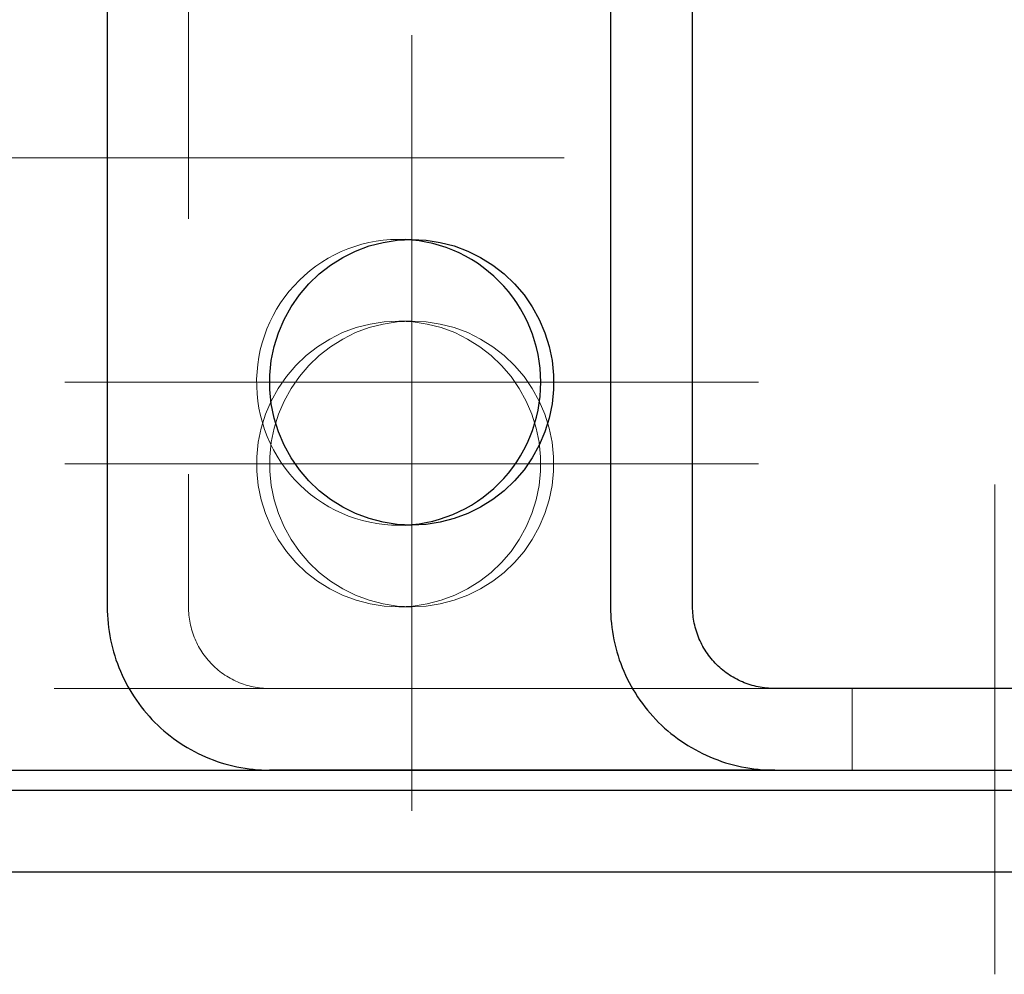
# Model space of a CAD drawing. Header units: millimetres. Extents: x -870 to -358, y 12812 to 13184.
# Tile 21 of 32: x -604.25 to -599.43, y 12898.52 to 12903.19. Entities that reach past the tile are written whole.
import ezdxf

# ---------------------------------------------------------------- set-up
doc = ezdxf.new("R2010")
doc.units = ezdxf.units.MM
doc.header["$LTSCALE"] = 10
doc.linetypes.add('HIDDEN', pattern=[0.375, 0.25, -0.125])
doc.linetypes.add('MITTE', pattern=[2, 1.25, -0.25, 0.25, -0.25])
for name, color, linetype, lineweight in [('PS_Hidden', 2, 'HIDDEN', 9), ('PS_Mid', 5, 'MITTE', 15), ('PS_Plate', 35, 'Continuous', 30), ('PS_Shape', 161, 'Continuous', 30), ('PS_SOLID', 7, 'Continuous', 30)]:
    doc.layers.add(name, color=color, linetype=linetype, lineweight=lineweight)

# ---------------------------------------------------------------- blocks, each defined once
blk = doc.blocks.new('*X209')
at = {"layer": 'PS_Hidden', "color": 2, "linetype": 'HIDDEN'}
for p, q in [((-603.4272, 12904.7153), (-603.4272, 12900.3153)), ((-603.4272, 12900.3153), (-603.427, 12900.3051)), ((-603.427, 12900.3051), (-603.4267, 12900.295)), ((-603.4267, 12900.295), (-603.426, 12900.2849)), ((-603.426, 12900.2849), (-603.4251, 12900.2748)), ((-603.4251, 12900.2748), (-603.424, 12900.2647)), ((-603.424, 12900.2647), (-603.4226, 12900.2547)), ((-603.4226, 12900.2547), (-603.4209, 12900.2447)), ((-603.4209, 12900.2447), (-603.419, 12900.2348)), ((-603.419, 12900.2348), (-603.4169, 12900.2249)), ((-603.4169, 12900.2249), (-603.4145, 12900.215)), ((-603.4145, 12900.215), (-603.4118, 12900.2052)), ((-603.4118, 12900.2052), (-603.4089, 12900.1955)), ((-603.4089, 12900.1955), (-603.4058, 12900.1859)), ((-603.4058, 12900.1859), (-603.4024, 12900.1764)), ((-603.4024, 12900.1764), (-603.3988, 12900.1669)), ((-603.3988, 12900.1669), (-603.3949, 12900.1575)), ((-603.3949, 12900.1575), (-603.3909, 12900.1483)), ((-603.3909, 12900.1483), (-603.3865, 12900.1391)), ((-603.3865, 12900.1391), (-603.382, 12900.1301)), ((-603.382, 12900.1301), (-603.3772, 12900.1212)), ((-603.3772, 12900.1212), (-603.3722, 12900.1124)), ((-603.3722, 12900.1124), (-603.367, 12900.1037)), ((-603.367, 12900.1037), (-603.3615, 12900.0952)), ((-603.3615, 12900.0952), (-603.3559, 12900.0868)), ((-603.3559, 12900.0868), (-603.35, 12900.0785)), ((-603.35, 12900.0785), (-603.344, 12900.0704)), ((-603.344, 12900.0704), (-603.3377, 12900.0625)), ((-603.3377, 12900.0625), (-603.3312, 12900.0547)), ((-603.3312, 12900.0547), (-603.3246, 12900.0471)), ((-603.3246, 12900.0471), (-603.3177, 12900.0397)), ((-603.3177, 12900.0397), (-603.3107, 12900.0324)), ((-603.3107, 12900.0324), (-603.3035, 12900.0254)), ((-603.3035, 12900.0254), (-603.2961, 12900.0185)), ((-603.2961, 12900.0185), (-603.2885, 12900.0118)), ((-603.2885, 12900.0118), (-603.2808, 12900.0053)), ((-603.2808, 12900.0053), (-603.2729, 12899.999)), ((-603.2729, 12899.999), (-603.2648, 12899.9929)), ((-603.2648, 12899.9929), (-603.2567, 12899.987)), ((-603.2567, 12899.987), (-603.2483, 12899.9813)), ((-603.2483, 12899.9813), (-603.2398, 12899.9758)), ((-603.2398, 12899.9758), (-603.2312, 12899.9706)), ((-603.2312, 12899.9706), (-603.2225, 12899.9655)), ((-603.2225, 12899.9655), (-603.2136, 12899.9607)), ((-603.2136, 12899.9607), (-603.2046, 12899.9562)), ((-603.2046, 12899.9562), (-603.1955, 12899.9518)), ((-603.1955, 12899.9518), (-603.1863, 12899.9477)), ((-603.1863, 12899.9477), (-603.177, 12899.9438)), ((-603.177, 12899.9438), (-603.1676, 12899.9402)), ((-603.1676, 12899.9402), (-603.1581, 12899.9368)), ((-603.1581, 12899.9368), (-603.1485, 12899.9336)), ((-603.1485, 12899.9336), (-603.1389, 12899.9307)), ((-603.1389, 12899.9307), (-603.1291, 12899.928)), ((-603.1291, 12899.928), (-603.1193, 12899.9256)), ((-603.1193, 12899.9256), (-603.1095, 12899.9235)), ((-603.1095, 12899.9235), (-603.0996, 12899.9216)), ((-603.0996, 12899.9216), (-603.0897, 12899.9199)), ((-603.0897, 12899.9199), (-603.0797, 12899.9185)), ((-603.0797, 12899.9185), (-603.0697, 12899.9173)), ((-603.0697, 12899.9173), (-603.0596, 12899.9164)), ((-603.0596, 12899.9164), (-603.0496, 12899.9158)), ((-603.0496, 12899.9158), (-603.0395, 12899.9154)), ((-603.0395, 12899.9154), (-603.0294, 12899.9153)), ((-603.0294, 12899.9153), (-603.0294, 12899.9153)), ((-600.5548, 12899.9153), (-603.0294, 12899.9153)), ((-600.176, 12899.5153), (-600.176, 12899.9153))]:
    blk.add_line(p, q, dxfattribs=at)
at = {"layer": 'PS_Mid', "color": 5, "linetype": 'MITTE'}
blk.add_line((-599.476, 12900.9153), (-599.476, 12898.5153), dxfattribs=at)
at = {"layer": 'PS_SOLID', "color": 7, "linetype": 'Continuous'}
for p, q in [((-603.8249, 12904.7153), (-603.8249, 12900.3153)), ((-601.3593, 12904.7153), (-601.3593, 12900.3153)), ((-600.957, 12900.3153), (-600.957, 12904.7153)), ((-603.8249, 12900.3153), (-603.8247, 12900.295)), ((-603.8247, 12900.295), (-603.8239, 12900.2748)), ((-603.8239, 12900.2748), (-603.8226, 12900.2545)), ((-601.3593, 12900.3153), (-601.3591, 12900.295)), ((-601.3591, 12900.295), (-601.3583, 12900.2748)), ((-601.3583, 12900.2748), (-601.357, 12900.2545)), ((-600.9569, 12900.3051), (-600.957, 12900.3153)), ((-600.957, 12900.3153), (-600.957, 12900.3153)), ((-600.9565, 12900.295), (-600.9569, 12900.3051)), ((-600.9559, 12900.2849), (-600.9565, 12900.295)), ((-600.955, 12900.2748), (-600.9559, 12900.2849)), ((-600.9538, 12900.2647), (-600.955, 12900.2748)), ((-603.8226, 12900.2545), (-603.8208, 12900.2343)), ((-603.8208, 12900.2343), (-603.8185, 12900.2142)), ((-601.357, 12900.2545), (-601.3552, 12900.2343)), ((-601.3552, 12900.2343), (-601.3529, 12900.2142)), ((-600.9524, 12900.2547), (-600.9538, 12900.2647)), ((-600.9507, 12900.2447), (-600.9524, 12900.2547)), ((-600.9488, 12900.2348), (-600.9507, 12900.2447)), ((-600.9466, 12900.2249), (-600.9488, 12900.2348)), ((-600.9442, 12900.215), (-600.9466, 12900.2249)), ((-603.8185, 12900.2142), (-603.8157, 12900.1941)), ((-603.8157, 12900.1941), (-603.8124, 12900.1741)), ((-603.8124, 12900.1741), (-603.8086, 12900.1542)), ((-601.3529, 12900.2142), (-601.35, 12900.1941)), ((-601.35, 12900.1941), (-601.3467, 12900.1741)), ((-601.3467, 12900.1741), (-601.3428, 12900.1542)), ((-600.9415, 12900.2052), (-600.9442, 12900.215)), ((-600.9386, 12900.1955), (-600.9415, 12900.2052)), ((-600.9354, 12900.1859), (-600.9386, 12900.1955)), ((-600.932, 12900.1764), (-600.9354, 12900.1859)), ((-600.9283, 12900.1669), (-600.932, 12900.1764)), ((-603.8086, 12900.1542), (-603.8043, 12900.1344)), ((-603.8043, 12900.1344), (-603.7995, 12900.1148)), ((-601.3428, 12900.1542), (-601.3385, 12900.1344)), ((-601.3385, 12900.1344), (-601.3336, 12900.1148)), ((-600.9244, 12900.1575), (-600.9283, 12900.1669)), ((-600.9203, 12900.1483), (-600.9244, 12900.1575)), ((-600.9159, 12900.1391), (-600.9203, 12900.1483)), ((-600.9113, 12900.1301), (-600.9159, 12900.1391)), ((-600.9065, 12900.1212), (-600.9113, 12900.1301)), ((-603.7995, 12900.1148), (-603.7942, 12900.0952)), ((-603.7942, 12900.0952), (-603.7884, 12900.0758)), ((-603.7884, 12900.0758), (-603.7822, 12900.0565)), ((-601.3336, 12900.1148), (-601.3283, 12900.0952)), ((-601.3283, 12900.0952), (-601.3224, 12900.0758)), ((-601.3224, 12900.0758), (-601.3161, 12900.0565)), ((-600.9014, 12900.1124), (-600.9065, 12900.1212)), ((-600.8962, 12900.1037), (-600.9014, 12900.1124)), ((-600.8907, 12900.0952), (-600.8962, 12900.1037)), ((-600.8849, 12900.0868), (-600.8907, 12900.0952)), ((-600.879, 12900.0785), (-600.8849, 12900.0868)), ((-600.8729, 12900.0704), (-600.879, 12900.0785)), ((-603.7822, 12900.0565), (-603.7754, 12900.0374)), ((-603.7754, 12900.0374), (-603.7682, 12900.0185)), ((-601.3161, 12900.0565), (-601.3092, 12900.0374)), ((-601.3092, 12900.0374), (-601.3019, 12900.0185)), ((-600.8665, 12900.0625), (-600.8729, 12900.0704)), ((-600.86, 12900.0547), (-600.8665, 12900.0625)), ((-600.8533, 12900.0471), (-600.86, 12900.0547)), ((-600.8463, 12900.0397), (-600.8533, 12900.0471)), ((-600.8392, 12900.0324), (-600.8463, 12900.0397)), ((-600.8319, 12900.0254), (-600.8392, 12900.0324)), ((-603.7682, 12900.0185), (-603.7604, 12899.9998)), ((-603.7604, 12899.9998), (-603.7523, 12899.9813)), ((-603.7523, 12899.9813), (-603.7436, 12899.963)), ((-601.3019, 12900.0185), (-601.2941, 12899.9998)), ((-601.2941, 12899.9998), (-601.2858, 12899.9813)), ((-601.2858, 12899.9813), (-601.2771, 12899.963)), ((-600.8244, 12900.0185), (-600.8319, 12900.0254)), ((-600.8168, 12900.0118), (-600.8244, 12900.0185)), ((-600.809, 12900.0053), (-600.8168, 12900.0118)), ((-600.801, 12899.999), (-600.809, 12900.0053)), ((-600.7929, 12899.9929), (-600.801, 12899.999)), ((-600.7846, 12899.987), (-600.7929, 12899.9929)), ((-600.7761, 12899.9813), (-600.7846, 12899.987)), ((-600.7676, 12899.9758), (-600.7761, 12899.9813)), ((-603.7436, 12899.963), (-603.7345, 12899.9449)), ((-603.7345, 12899.9449), (-603.725, 12899.927)), ((-601.2771, 12899.963), (-601.2679, 12899.9449)), ((-601.2679, 12899.9449), (-601.2582, 12899.927)), ((-600.7588, 12899.9706), (-600.7676, 12899.9758)), ((-600.75, 12899.9655), (-600.7588, 12899.9706)), ((-600.741, 12899.9607), (-600.75, 12899.9655)), ((-600.7319, 12899.9562), (-600.741, 12899.9607)), ((-600.7227, 12899.9518), (-600.7319, 12899.9562)), ((-600.7134, 12899.9477), (-600.7227, 12899.9518)), ((-600.704, 12899.9438), (-600.7134, 12899.9477)), ((-600.6945, 12899.9402), (-600.704, 12899.9438)), ((-600.6849, 12899.9368), (-600.6945, 12899.9402)), ((-600.6752, 12899.9336), (-600.6849, 12899.9368)), ((-600.6654, 12899.9307), (-600.6752, 12899.9336)), ((-603.725, 12899.927), (-603.715, 12899.9094)), ((-603.715, 12899.9094), (-603.7045, 12899.8921)), ((-603.7045, 12899.8921), (-603.6936, 12899.875)), ((-601.2582, 12899.927), (-601.2481, 12899.9094)), ((-601.2481, 12899.9094), (-601.2375, 12899.8921)), ((-601.2375, 12899.8921), (-601.2265, 12899.875)), ((-600.6556, 12899.928), (-600.6654, 12899.9307)), ((-600.6457, 12899.9256), (-600.6556, 12899.928)), ((-600.6357, 12899.9235), (-600.6457, 12899.9256)), ((-600.6257, 12899.9216), (-600.6357, 12899.9235)), ((-600.6157, 12899.9199), (-600.6257, 12899.9216)), ((-600.6056, 12899.9185), (-600.6157, 12899.9199)), ((-600.5955, 12899.9173), (-600.6056, 12899.9185)), ((-600.5853, 12899.9164), (-600.5955, 12899.9173)), ((-600.5751, 12899.9158), (-600.5853, 12899.9164)), ((-600.565, 12899.9154), (-600.5751, 12899.9158)), ((-600.5548, 12899.9153), (-600.565, 12899.9154)), ((-592.1071, 12899.9153), (-600.5548, 12899.9153)), ((-603.6936, 12899.875), (-603.6823, 12899.8583)), ((-603.6823, 12899.8583), (-603.6706, 12899.8418)), ((-603.6706, 12899.8418), (-603.6585, 12899.8256)), ((-601.2265, 12899.875), (-601.2151, 12899.8583)), ((-601.2151, 12899.8583), (-601.2033, 12899.8418)), ((-601.2033, 12899.8418), (-601.191, 12899.8256)), ((-603.6585, 12899.8256), (-603.6459, 12899.8097)), ((-603.6459, 12899.8097), (-603.633, 12899.7942)), ((-603.633, 12899.7942), (-603.6197, 12899.779)), ((-601.191, 12899.8256), (-601.1783, 12899.8097)), ((-601.1783, 12899.8097), (-601.1652, 12899.7942)), ((-601.1652, 12899.7942), (-601.1518, 12899.779)), ((-603.6197, 12899.779), (-603.606, 12899.7641)), ((-603.606, 12899.7641), (-603.5919, 12899.7496)), ((-603.5919, 12899.7496), (-603.5775, 12899.7354)), ((-601.1518, 12899.779), (-601.1379, 12899.7641)), ((-601.1379, 12899.7641), (-601.1237, 12899.7496)), ((-601.1237, 12899.7496), (-601.1091, 12899.7354)), ((-603.5775, 12899.7354), (-603.5627, 12899.7217)), ((-603.5627, 12899.7217), (-603.5476, 12899.7083)), ((-603.5476, 12899.7083), (-603.5321, 12899.6953)), ((-603.5321, 12899.6953), (-603.5164, 12899.6827)), ((-601.1091, 12899.7354), (-601.0941, 12899.7217)), ((-601.0941, 12899.7217), (-601.0788, 12899.7083)), ((-601.0788, 12899.7083), (-601.0632, 12899.6953)), ((-601.0632, 12899.6953), (-601.0472, 12899.6827)), ((-603.5164, 12899.6827), (-603.5003, 12899.6705)), ((-603.5003, 12899.6705), (-603.4839, 12899.6587)), ((-603.4839, 12899.6587), (-603.4672, 12899.6473)), ((-603.4672, 12899.6473), (-603.4502, 12899.6364)), ((-601.0472, 12899.6827), (-601.031, 12899.6705)), ((-601.031, 12899.6705), (-601.0144, 12899.6587)), ((-601.0144, 12899.6587), (-600.9975, 12899.6473)), ((-600.9975, 12899.6473), (-600.9803, 12899.6364)), ((-603.4502, 12899.6364), (-603.433, 12899.6259)), ((-603.433, 12899.6259), (-603.4155, 12899.6158)), ((-603.4155, 12899.6158), (-603.3977, 12899.6062)), ((-603.3977, 12899.6062), (-603.3798, 12899.597)), ((-603.3798, 12899.597), (-603.3616, 12899.5883)), ((-600.9803, 12899.6364), (-600.9629, 12899.6259)), ((-600.9629, 12899.6259), (-600.9452, 12899.6158)), ((-600.9452, 12899.6158), (-600.9273, 12899.6062)), ((-600.9273, 12899.6062), (-600.9091, 12899.597)), ((-600.9091, 12899.597), (-600.8907, 12899.5883)), ((-603.3616, 12899.5883), (-603.3431, 12899.5801)), ((-603.3431, 12899.5801), (-603.3245, 12899.5724)), ((-603.3245, 12899.5724), (-603.3057, 12899.5651)), ((-603.3057, 12899.5651), (-603.2867, 12899.5583)), ((-603.2867, 12899.5583), (-603.2676, 12899.552)), ((-603.2676, 12899.552), (-603.2483, 12899.5461)), ((-603.2483, 12899.5461), (-603.2288, 12899.5408)), ((-600.8907, 12899.5883), (-600.872, 12899.5801)), ((-600.872, 12899.5801), (-600.8532, 12899.5724)), ((-600.8532, 12899.5724), (-600.8342, 12899.5651)), ((-600.8342, 12899.5651), (-600.815, 12899.5583)), ((-600.815, 12899.5583), (-600.7956, 12899.552)), ((-600.7956, 12899.552), (-600.7761, 12899.5461)), ((-600.7761, 12899.5461), (-600.7564, 12899.5408)), ((-603.2288, 12899.5408), (-603.2093, 12899.536)), ((-603.2093, 12899.536), (-603.1896, 12899.5317)), ((-603.1896, 12899.5317), (-603.1698, 12899.5278)), ((-603.1698, 12899.5278), (-603.1499, 12899.5245)), ((-603.1499, 12899.5245), (-603.1299, 12899.5217)), ((-603.1299, 12899.5217), (-603.1099, 12899.5194)), ((-603.1099, 12899.5194), (-603.0898, 12899.5176)), ((-603.0898, 12899.5176), (-603.0697, 12899.5163)), ((-603.0697, 12899.5163), (-603.0496, 12899.5155)), ((-603.0496, 12899.5155), (-603.0294, 12899.5153)), ((-600.5548, 12899.5153), (-603.0294, 12899.5153)), ((-603.0294, 12899.5153), (-603.0294, 12899.5153)), ((-600.7564, 12899.5408), (-600.7366, 12899.536)), ((-600.7366, 12899.536), (-600.7167, 12899.5317)), ((-600.7167, 12899.5317), (-600.6967, 12899.5278)), ((-600.6967, 12899.5278), (-600.6766, 12899.5245)), ((-600.6766, 12899.5245), (-600.6564, 12899.5217)), ((-600.6564, 12899.5217), (-600.6362, 12899.5194)), ((-600.6362, 12899.5194), (-600.6159, 12899.5176)), ((-600.6159, 12899.5176), (-600.5955, 12899.5163)), ((-600.5955, 12899.5163), (-600.5752, 12899.5155)), ((-600.5752, 12899.5155), (-600.5548, 12899.5153)), ((-600.5548, 12899.5153), (-592.1071, 12899.5153))]:
    blk.add_line(p, q, dxfattribs=at)
blk = doc.blocks.new('*X211')
at = {"layer": 'PS_Hidden', "color": 2, "linetype": 'HIDDEN'}
for p, q in [((-602.5079, 12902.1063), (-602.543, 12902.0997)), ((-602.4724, 12902.1112), (-602.5079, 12902.1063)), ((-602.4368, 12902.1141), (-602.4724, 12902.1112)), ((-602.401, 12902.1153), (-602.4368, 12902.1141)), ((-602.3652, 12902.1145), (-602.401, 12902.1153)), ((-602.3971, 12902.1153), (-602.3334, 12902.1153)), ((-602.6789, 12902.0553), (-602.7113, 12902.0399)), ((-602.6459, 12902.069), (-602.6789, 12902.0553)), ((-602.6121, 12902.081), (-602.6459, 12902.069)), ((-602.5778, 12902.0913), (-602.6121, 12902.081)), ((-602.543, 12902.0997), (-602.5778, 12902.0913)), ((-602.7428, 12902.0228), (-602.7733, 12902.0042)), ((-602.7113, 12902.0399), (-602.7428, 12902.0228)), ((-602.8315, 12901.9622), (-602.8588, 12901.9391)), ((-602.8029, 12901.9839), (-602.8315, 12901.9622)), ((-602.7733, 12902.0042), (-602.8029, 12901.9839)), ((-602.885, 12901.9145), (-602.9098, 12901.8886)), ((-602.8588, 12901.9391), (-602.885, 12901.9145)), ((-602.9334, 12901.8615), (-602.9554, 12901.8332)), ((-602.9098, 12901.8886), (-602.9334, 12901.8615)), ((-602.9554, 12901.8332), (-602.9761, 12901.8038)), ((-602.9952, 12901.7733), (-603.0127, 12901.742)), ((-602.9761, 12901.8038), (-602.9952, 12901.7733)), ((-603.0127, 12901.742), (-603.0285, 12901.7097)), ((-603.0427, 12901.6767), (-603.0553, 12901.643)), ((-603.0285, 12901.7097), (-603.0427, 12901.6767)), ((-603.0553, 12901.643), (-603.066, 12901.6087)), ((-603.075, 12901.5738), (-603.0822, 12901.5386)), ((-603.066, 12901.6087), (-603.075, 12901.5738)), ((-603.0822, 12901.5386), (-603.0876, 12901.503)), ((-603.0876, 12901.503), (-603.0912, 12901.4672)), ((-603.0912, 12901.4672), (-603.0929, 12901.4313)), ((-603.0929, 12901.4313), (-603.0928, 12901.3953)), ((-603.0928, 12901.3953), (-603.0909, 12901.3594)), ((-603.0909, 12901.3594), (-603.0871, 12901.3236)), ((-603.0871, 12901.3236), (-603.0815, 12901.2881)), ((-603.0815, 12901.2881), (-603.0741, 12901.2529)), ((-603.0741, 12901.2529), (-603.0649, 12901.2181)), ((-603.0649, 12901.2181), (-603.054, 12901.1838)), ((-603.054, 12901.1838), (-603.0413, 12901.1502)), ((-603.0413, 12901.1502), (-603.0269, 12901.1172)), ((-603.0269, 12901.1172), (-603.0108, 12901.0851)), ((-603.0108, 12901.0851), (-602.9931, 12901.0538)), ((-602.9931, 12901.0538), (-602.9739, 12901.0235)), ((-602.9739, 12901.0235), (-602.9531, 12900.9942)), ((-602.9531, 12900.9942), (-602.9308, 12900.966)), ((-602.9308, 12900.966), (-602.9072, 12900.939)), ((-602.9072, 12900.939), (-602.8822, 12900.9133)), ((-602.8822, 12900.9133), (-602.8559, 12900.8889)), ((-602.8559, 12900.8889), (-602.8284, 12900.8659)), ((-602.8284, 12900.8659), (-602.7997, 12900.8443)), ((-602.7997, 12900.8443), (-602.77, 12900.8243)), ((-602.77, 12900.8243), (-602.7393, 12900.8058)), ((-602.7393, 12900.8058), (-602.7077, 12900.7889)), ((-602.7077, 12900.7889), (-602.6753, 12900.7736)), ((-602.6753, 12900.7736), (-602.6422, 12900.7601)), ((-602.6422, 12900.7601), (-602.6084, 12900.7483)), ((-602.6084, 12900.7483), (-602.574, 12900.7383)), ((-602.574, 12900.7383), (-602.5392, 12900.73)), ((-602.5392, 12900.73), (-602.504, 12900.7236)), ((-602.504, 12900.7236), (-602.4685, 12900.719)), ((-602.4685, 12900.719), (-602.4328, 12900.7162)), ((-602.4328, 12900.7162), (-602.3971, 12900.7153)), ((-602.3971, 12900.7153), (-602.3965, 12900.7153)), ((-602.3971, 12900.7153), (-602.3334, 12900.7153)), ((-602.3965, 12900.7153), (-602.396, 12900.7153)), ((-602.396, 12900.7153), (-602.3955, 12900.7153)), ((-602.3955, 12900.7153), (-602.395, 12900.7153)), ((-602.395, 12900.7153), (-602.3945, 12900.7153)), ((-602.3945, 12900.7153), (-602.394, 12900.7153)), ((-602.394, 12900.7153), (-602.3935, 12900.7153)), ((-602.3935, 12900.7153), (-602.393, 12900.7153)), ((-602.393, 12900.7153), (-602.3924, 12900.7153)), ((-602.3924, 12900.7153), (-602.3919, 12900.7153)), ((-602.3919, 12900.7153), (-602.3914, 12900.7153)), ((-602.3914, 12900.7153), (-602.3909, 12900.7153)), ((-602.3909, 12900.7153), (-602.3904, 12900.7153)), ((-602.3904, 12900.7153), (-602.3899, 12900.7153)), ((-602.3899, 12900.7153), (-602.3894, 12900.7153)), ((-602.3894, 12900.7153), (-602.3888, 12900.7153)), ((-602.3888, 12900.7153), (-602.3883, 12900.7153)), ((-602.3883, 12900.7153), (-602.3878, 12900.7153)), ((-602.3878, 12900.7153), (-602.3873, 12900.7153)), ((-602.3873, 12900.7153), (-602.3868, 12900.7154)), ((-602.3868, 12900.7154), (-602.3863, 12900.7154)), ((-602.3863, 12900.7154), (-602.3858, 12900.7154)), ((-602.3858, 12900.7154), (-602.3852, 12900.7154)), ((-602.3852, 12900.7154), (-602.3847, 12900.7154)), ((-602.3847, 12900.7154), (-602.3842, 12900.7154)), ((-602.3842, 12900.7154), (-602.3837, 12900.7154)), ((-602.3837, 12900.7154), (-602.3832, 12900.7154)), ((-602.3832, 12900.7154), (-602.3827, 12900.7154)), ((-602.3827, 12900.7154), (-602.3822, 12900.7154)), ((-602.3822, 12900.7154), (-602.3817, 12900.7154)), ((-602.3817, 12900.7154), (-602.3811, 12900.7155)), ((-602.3811, 12900.7155), (-602.3806, 12900.7155)), ((-602.3806, 12900.7155), (-602.3801, 12900.7155)), ((-602.3801, 12900.7155), (-602.3796, 12900.7155)), ((-602.3796, 12900.7155), (-602.3791, 12900.7155)), ((-602.3791, 12900.7155), (-602.3786, 12900.7155)), ((-602.3786, 12900.7155), (-602.3781, 12900.7155)), ((-602.3781, 12900.7155), (-602.3775, 12900.7156)), ((-602.3775, 12900.7156), (-602.377, 12900.7156)), ((-602.377, 12900.7156), (-602.3765, 12900.7156)), ((-602.3765, 12900.7156), (-602.376, 12900.7156)), ((-602.376, 12900.7156), (-602.3755, 12900.7156)), ((-602.3755, 12900.7156), (-602.375, 12900.7156)), ((-602.375, 12900.7156), (-602.3745, 12900.7156)), ((-602.3745, 12900.7156), (-602.374, 12900.7157)), ((-602.374, 12900.7157), (-602.3734, 12900.7157)), ((-602.3734, 12900.7157), (-602.3729, 12900.7157)), ((-602.3729, 12900.7157), (-602.3724, 12900.7157)), ((-602.3724, 12900.7157), (-602.3719, 12900.7157)), ((-602.3719, 12900.7157), (-602.3714, 12900.7158)), ((-602.3714, 12900.7158), (-602.3709, 12900.7158)), ((-602.3709, 12900.7158), (-602.3704, 12900.7158)), ((-602.3704, 12900.7158), (-602.3698, 12900.7158)), ((-602.3698, 12900.7158), (-602.3693, 12900.7158)), ((-602.3693, 12900.7158), (-602.3688, 12900.7159)), ((-602.3688, 12900.7159), (-602.3683, 12900.7159)), ((-602.3683, 12900.7159), (-602.3678, 12900.7159)), ((-602.3678, 12900.7159), (-602.3673, 12900.7159)), ((-602.3673, 12900.7159), (-602.3668, 12900.7159)), ((-602.3668, 12900.7159), (-602.3663, 12900.716)), ((-602.3663, 12900.716), (-602.3657, 12900.716)), ((-602.3657, 12900.716), (-602.3652, 12900.716)), ((-602.3652, 12900.716), (-602.3652, 12900.716))]:
    blk.add_line(p, q, dxfattribs=at)
at = {"layer": 'PS_Mid', "color": 5, "linetype": 'MITTE'}
for p, q in [((-602.3334, 12903.1153), (-602.3334, 12899.7153)), ((-600.6334, 12901.4153), (-604.0334, 12901.4153))]:
    blk.add_line(p, q, dxfattribs=at)
at = {"layer": 'PS_SOLID', "color": 7, "linetype": 'Continuous'}
for p, q in [((-602.4735, 12902.1009), (-602.4038, 12902.1117)), ((-602.4038, 12902.1117), (-602.3334, 12902.1153)), ((-602.3311, 12902.1121), (-602.3652, 12902.1145)), ((-602.3334, 12902.1153), (-602.263, 12902.1117)), ((-602.2971, 12902.108), (-602.3311, 12902.1121)), ((-602.2633, 12902.1022), (-602.2971, 12902.108)), ((-602.2299, 12902.0948), (-602.2633, 12902.1022)), ((-602.263, 12902.1117), (-602.1933, 12902.1009)), ((-602.6712, 12902.0273), (-602.6079, 12902.0585)), ((-602.6079, 12902.0585), (-602.5418, 12902.0832)), ((-602.5418, 12902.0832), (-602.4735, 12902.1009)), ((-602.1969, 12902.0857), (-602.2299, 12902.0948)), ((-602.1643, 12902.075), (-602.1969, 12902.0857)), ((-602.1933, 12902.1009), (-602.125, 12902.0832)), ((-602.1324, 12902.0627), (-602.1643, 12902.075)), ((-602.101, 12902.0488), (-602.1324, 12902.0627)), ((-602.125, 12902.0832), (-602.0589, 12902.0585)), ((-602.0589, 12902.0585), (-601.9956, 12902.0273)), ((-602.731, 12901.9898), (-602.6712, 12902.0273)), ((-602.0704, 12902.0334), (-602.101, 12902.0488)), ((-602.0406, 12902.0165), (-602.0704, 12902.0334)), ((-602.0116, 12901.9981), (-602.0406, 12902.0165)), ((-601.9956, 12902.0273), (-601.9358, 12901.9898)), ((-602.7868, 12901.9464), (-602.731, 12901.9898)), ((-601.9836, 12901.9784), (-602.0116, 12901.9981)), ((-601.9565, 12901.9572), (-601.9836, 12901.9784)), ((-601.9306, 12901.9348), (-601.9565, 12901.9572)), ((-601.9358, 12901.9898), (-601.88, 12901.9464)), ((-602.8379, 12901.8976), (-602.7868, 12901.9464)), ((-601.9057, 12901.9111), (-601.9306, 12901.9348)), ((-601.8821, 12901.8862), (-601.9057, 12901.9111)), ((-601.88, 12901.9464), (-601.8289, 12901.8976)), ((-602.8838, 12901.8438), (-602.8379, 12901.8976)), ((-601.8597, 12901.8602), (-601.8821, 12901.8862)), ((-601.8289, 12901.8976), (-601.783, 12901.8438)), ((-602.9241, 12901.7856), (-602.8838, 12901.8438)), ((-601.8386, 12901.8331), (-601.8597, 12901.8602)), ((-601.8188, 12901.8049), (-601.8386, 12901.8331)), ((-601.783, 12901.8438), (-601.7427, 12901.7856)), ((-602.9583, 12901.7236), (-602.9241, 12901.7856)), ((-601.8005, 12901.7759), (-601.8188, 12901.8049)), ((-601.7836, 12901.7459), (-601.8005, 12901.7759)), ((-601.7427, 12901.7856), (-601.7085, 12901.7236)), ((-602.9861, 12901.6584), (-602.9583, 12901.7236)), ((-601.7681, 12901.7152), (-601.7836, 12901.7459)), ((-601.7085, 12901.7236), (-601.6807, 12901.6584)), ((-601.7542, 12901.6837), (-601.7681, 12901.7152)), ((-601.7419, 12901.6516), (-601.7542, 12901.6837)), ((-603.0072, 12901.5907), (-602.9861, 12901.6584)), ((-601.7311, 12901.6189), (-601.7419, 12901.6516)), ((-601.6807, 12901.6584), (-601.6596, 12901.5907)), ((-603.0214, 12901.5213), (-603.0072, 12901.5907)), ((-601.722, 12901.5857), (-601.7311, 12901.6189)), ((-601.7144, 12901.5521), (-601.722, 12901.5857)), ((-601.6596, 12901.5907), (-601.6454, 12901.5213)), ((-601.7086, 12901.5182), (-601.7144, 12901.5521)), ((-603.0285, 12901.4507), (-603.0214, 12901.5213)), ((-601.7044, 12901.484), (-601.7086, 12901.5182)), ((-601.7019, 12901.4497), (-601.7044, 12901.484)), ((-601.6454, 12901.5213), (-601.6382, 12901.4507)), ((-603.0285, 12901.3798), (-603.0285, 12901.4507)), ((-601.701, 12901.4153), (-601.7019, 12901.4497)), ((-601.6382, 12901.4507), (-601.6382, 12901.3798)), ((-603.0214, 12901.3093), (-603.0285, 12901.3798)), ((-601.7044, 12901.3465), (-601.7019, 12901.3809)), ((-601.7019, 12901.3809), (-601.701, 12901.4153)), ((-601.6382, 12901.3798), (-601.6454, 12901.3093)), ((-601.7086, 12901.3123), (-601.7044, 12901.3465)), ((-603.0072, 12901.2398), (-603.0214, 12901.3093)), ((-601.7144, 12901.2784), (-601.7086, 12901.3123)), ((-601.6454, 12901.3093), (-601.6596, 12901.2398)), ((-602.9861, 12901.1722), (-603.0072, 12901.2398)), ((-601.7311, 12901.2116), (-601.722, 12901.2448)), ((-601.722, 12901.2448), (-601.7144, 12901.2784)), ((-601.6596, 12901.2398), (-601.6807, 12901.1722)), ((-601.7419, 12901.179), (-601.7311, 12901.2116)), ((-602.9583, 12901.107), (-602.9861, 12901.1722)), ((-601.7681, 12901.1154), (-601.7542, 12901.1468)), ((-601.7542, 12901.1468), (-601.7419, 12901.179)), ((-601.6807, 12901.1722), (-601.7085, 12901.107)), ((-602.9241, 12901.045), (-602.9583, 12901.107)), ((-601.7836, 12901.0846), (-601.7681, 12901.1154)), ((-601.7085, 12901.107), (-601.7427, 12901.045)), ((-602.8838, 12900.9868), (-602.9241, 12901.045)), ((-601.8188, 12901.0256), (-601.8005, 12901.0547)), ((-601.8005, 12901.0547), (-601.7836, 12901.0846)), ((-601.7427, 12901.045), (-601.783, 12900.9868)), ((-601.8597, 12900.9704), (-601.8386, 12900.9975)), ((-601.8386, 12900.9975), (-601.8188, 12901.0256)), ((-602.8379, 12900.933), (-602.8838, 12900.9868)), ((-601.9057, 12900.9195), (-601.8821, 12900.9444)), ((-601.8821, 12900.9444), (-601.8597, 12900.9704)), ((-601.783, 12900.9868), (-601.8289, 12900.933)), ((-602.7868, 12900.8841), (-602.8379, 12900.933)), ((-601.9565, 12900.8733), (-601.9306, 12900.8958)), ((-601.9306, 12900.8958), (-601.9057, 12900.9195)), ((-601.8289, 12900.933), (-601.88, 12900.8841)), ((-602.731, 12900.8407), (-602.7868, 12900.8841)), ((-602.0116, 12900.8324), (-601.9836, 12900.8522)), ((-601.9836, 12900.8522), (-601.9565, 12900.8733)), ((-601.88, 12900.8841), (-601.9358, 12900.8407)), ((-602.6712, 12900.8032), (-602.731, 12900.8407)), ((-602.6079, 12900.772), (-602.6712, 12900.8032)), ((-602.0704, 12900.7972), (-602.0406, 12900.8141)), ((-601.9956, 12900.8032), (-602.0589, 12900.772)), ((-602.0406, 12900.8141), (-602.0116, 12900.8324)), ((-601.9358, 12900.8407), (-601.9956, 12900.8032)), ((-602.5418, 12900.7474), (-602.6079, 12900.772)), ((-602.1969, 12900.7449), (-602.1643, 12900.7556)), ((-602.1643, 12900.7556), (-602.1324, 12900.7679)), ((-602.1324, 12900.7679), (-602.101, 12900.7817)), ((-602.0589, 12900.772), (-602.125, 12900.7474)), ((-602.101, 12900.7817), (-602.0704, 12900.7972)), ((-602.4735, 12900.7296), (-602.5418, 12900.7474)), ((-602.4038, 12900.7189), (-602.4735, 12900.7296)), ((-602.3334, 12900.7153), (-602.4038, 12900.7189)), ((-602.3652, 12900.716), (-602.3311, 12900.7184)), ((-602.263, 12900.7189), (-602.3334, 12900.7153)), ((-602.3311, 12900.7184), (-602.2971, 12900.7225)), ((-602.2971, 12900.7225), (-602.2633, 12900.7283)), ((-602.2633, 12900.7283), (-602.2299, 12900.7358)), ((-602.1933, 12900.7296), (-602.263, 12900.7189)), ((-602.2299, 12900.7358), (-602.1969, 12900.7449)), ((-602.125, 12900.7474), (-602.1933, 12900.7296)), ((-588.9096, 12899.4153), (-608.7967, 12899.4153))]:
    blk.add_line(p, q, dxfattribs=at)
blk = doc.blocks.new('*X271')
at = {"layer": 'PS_Hidden', "color": 2, "linetype": 'HIDDEN'}
for p, q in [((-603.8249, 12904.7153), (-603.8249, 12900.3153)), ((-603.4272, 12904.7153), (-603.4272, 12900.3153)), ((-601.3593, 12904.7153), (-601.3593, 12900.3153)), ((-600.957, 12900.3153), (-600.957, 12904.7153)), ((-602.6054, 12901.6832), (-602.6716, 12901.6585)), ((-602.6079, 12901.6585), (-602.5418, 12901.6832)), ((-602.5372, 12901.7009), (-602.6054, 12901.6832)), ((-602.5418, 12901.6832), (-602.4735, 12901.7009)), ((-602.4675, 12901.7117), (-602.5372, 12901.7009)), ((-602.4735, 12901.7009), (-602.4038, 12901.7117)), ((-602.3971, 12901.7153), (-602.4675, 12901.7117)), ((-602.4038, 12901.7117), (-602.3334, 12901.7153)), ((-602.3266, 12901.7117), (-602.3971, 12901.7153)), ((-602.3971, 12901.7153), (-602.3334, 12901.7153)), ((-602.3334, 12901.7153), (-602.263, 12901.7117)), ((-602.257, 12901.7009), (-602.3266, 12901.7117)), ((-602.263, 12901.7117), (-602.1933, 12901.7009)), ((-602.1887, 12901.6832), (-602.257, 12901.7009)), ((-602.1933, 12901.7009), (-602.125, 12901.6832)), ((-602.1226, 12901.6585), (-602.1887, 12901.6832)), ((-602.125, 12901.6832), (-602.0589, 12901.6585)), ((-602.7349, 12901.6273), (-602.7947, 12901.5898)), ((-602.6716, 12901.6585), (-602.7349, 12901.6273)), ((-602.731, 12901.5898), (-602.6712, 12901.6273)), ((-602.6712, 12901.6273), (-602.6079, 12901.6585)), ((-602.0593, 12901.6273), (-602.1226, 12901.6585)), ((-601.9994, 12901.5898), (-602.0593, 12901.6273)), ((-602.0589, 12901.6585), (-601.9956, 12901.6273)), ((-601.9956, 12901.6273), (-601.9358, 12901.5898)), ((-602.7947, 12901.5898), (-602.8504, 12901.5464)), ((-602.7868, 12901.5464), (-602.731, 12901.5898)), ((-601.9437, 12901.5464), (-601.9994, 12901.5898)), ((-601.9358, 12901.5898), (-601.88, 12901.5464)), ((-602.8504, 12901.5464), (-602.9016, 12901.4976)), ((-602.8379, 12901.4976), (-602.7868, 12901.5464)), ((-601.8926, 12901.4976), (-601.9437, 12901.5464)), ((-601.88, 12901.5464), (-601.8289, 12901.4976)), ((-602.9016, 12901.4976), (-602.9475, 12901.4438)), ((-602.8838, 12901.4438), (-602.8379, 12901.4976)), ((-601.8466, 12901.4438), (-601.8926, 12901.4976)), ((-601.8289, 12901.4976), (-601.783, 12901.4438)), ((-602.9475, 12901.4438), (-602.9878, 12901.3856)), ((-602.9241, 12901.3856), (-602.8838, 12901.4438)), ((-601.8064, 12901.3856), (-601.8466, 12901.4438)), ((-601.783, 12901.4438), (-601.7427, 12901.3856)), ((-602.9878, 12901.3856), (-603.022, 12901.3236)), ((-602.9583, 12901.3236), (-602.9241, 12901.3856)), ((-601.7721, 12901.3236), (-601.8064, 12901.3856)), ((-601.7427, 12901.3856), (-601.7085, 12901.3236)), ((-603.022, 12901.3236), (-603.0498, 12901.2584)), ((-602.9861, 12901.2584), (-602.9583, 12901.3236)), ((-601.7443, 12901.2584), (-601.7721, 12901.3236)), ((-601.7085, 12901.3236), (-601.6807, 12901.2584)), ((-603.0498, 12901.2584), (-603.0709, 12901.1907)), ((-603.0072, 12901.1907), (-602.9861, 12901.2584)), ((-601.7232, 12901.1907), (-601.7443, 12901.2584)), ((-601.6807, 12901.2584), (-601.6596, 12901.1907)), ((-603.0709, 12901.1907), (-603.0851, 12901.1213)), ((-603.0214, 12901.1213), (-603.0072, 12901.1907)), ((-601.709, 12901.1213), (-601.7232, 12901.1907)), ((-601.6596, 12901.1907), (-601.6454, 12901.1213)), ((-603.0851, 12901.1213), (-603.0922, 12901.0507)), ((-603.0285, 12901.0507), (-603.0214, 12901.1213)), ((-601.7019, 12901.0507), (-601.709, 12901.1213)), ((-601.6454, 12901.1213), (-601.6382, 12901.0507)), ((-603.0922, 12901.0507), (-603.0922, 12900.9798)), ((-603.0285, 12900.9798), (-603.0285, 12901.0507)), ((-601.7019, 12900.9798), (-601.7019, 12901.0507)), ((-601.6382, 12901.0507), (-601.6382, 12900.9798)), ((-603.0922, 12900.9798), (-603.0851, 12900.9093)), ((-603.0214, 12900.9093), (-603.0285, 12900.9798)), ((-601.709, 12900.9093), (-601.7019, 12900.9798)), ((-601.6382, 12900.9798), (-601.6454, 12900.9093)), ((-603.0851, 12900.9093), (-603.0709, 12900.8398)), ((-603.0072, 12900.8398), (-603.0214, 12900.9093)), ((-601.7232, 12900.8398), (-601.709, 12900.9093)), ((-601.6454, 12900.9093), (-601.6596, 12900.8398)), ((-603.0709, 12900.8398), (-603.0498, 12900.7722)), ((-602.9861, 12900.7722), (-603.0072, 12900.8398)), ((-601.7443, 12900.7722), (-601.7232, 12900.8398)), ((-601.6596, 12900.8398), (-601.6807, 12900.7722)), ((-603.0498, 12900.7722), (-603.022, 12900.707)), ((-602.9583, 12900.707), (-602.9861, 12900.7722)), ((-601.7721, 12900.707), (-601.7443, 12900.7722)), ((-601.6807, 12900.7722), (-601.7085, 12900.707)), ((-603.022, 12900.707), (-602.9878, 12900.645)), ((-602.9241, 12900.645), (-602.9583, 12900.707)), ((-601.8064, 12900.645), (-601.7721, 12900.707)), ((-601.7085, 12900.707), (-601.7427, 12900.645)), ((-602.9878, 12900.645), (-602.9475, 12900.5868)), ((-602.8838, 12900.5868), (-602.9241, 12900.645)), ((-601.8466, 12900.5868), (-601.8064, 12900.645)), ((-601.7427, 12900.645), (-601.783, 12900.5868)), ((-602.9475, 12900.5868), (-602.9016, 12900.533)), ((-602.8379, 12900.533), (-602.8838, 12900.5868)), ((-601.8926, 12900.533), (-601.8466, 12900.5868)), ((-601.783, 12900.5868), (-601.8289, 12900.533)), ((-602.9016, 12900.533), (-602.8504, 12900.4841)), ((-602.7868, 12900.4841), (-602.8379, 12900.533)), ((-601.9437, 12900.4841), (-601.8926, 12900.533)), ((-601.8289, 12900.533), (-601.88, 12900.4841)), ((-602.8504, 12900.4841), (-602.7947, 12900.4407)), ((-602.731, 12900.4407), (-602.7868, 12900.4841)), ((-601.9994, 12900.4407), (-601.9437, 12900.4841)), ((-601.88, 12900.4841), (-601.9358, 12900.4407)), ((-602.7947, 12900.4407), (-602.7349, 12900.4032)), ((-602.6712, 12900.4032), (-602.731, 12900.4407)), ((-602.0593, 12900.4032), (-601.9994, 12900.4407)), ((-601.9358, 12900.4407), (-601.9956, 12900.4032)), ((-602.7349, 12900.4032), (-602.6716, 12900.372)), ((-602.6716, 12900.372), (-602.6054, 12900.3474)), ((-602.6079, 12900.372), (-602.6712, 12900.4032)), ((-602.5418, 12900.3474), (-602.6079, 12900.372)), ((-602.1887, 12900.3474), (-602.1226, 12900.372)), ((-602.0589, 12900.372), (-602.125, 12900.3474)), ((-602.1226, 12900.372), (-602.0593, 12900.4032)), ((-601.9956, 12900.4032), (-602.0589, 12900.372)), ((-602.6054, 12900.3474), (-602.5372, 12900.3296)), ((-602.4735, 12900.3296), (-602.5418, 12900.3474)), ((-602.5372, 12900.3296), (-602.4675, 12900.3189)), ((-602.4038, 12900.3189), (-602.4735, 12900.3296)), ((-602.4675, 12900.3189), (-602.3971, 12900.3153)), ((-602.3334, 12900.3153), (-602.4038, 12900.3189)), ((-602.3971, 12900.3153), (-602.3266, 12900.3189)), ((-602.263, 12900.3189), (-602.3334, 12900.3153)), ((-602.3266, 12900.3189), (-602.257, 12900.3296)), ((-602.1933, 12900.3296), (-602.263, 12900.3189)), ((-602.257, 12900.3296), (-602.1887, 12900.3474)), ((-602.125, 12900.3474), (-602.1933, 12900.3296)), ((-603.8249, 12900.3153), (-603.8247, 12900.295)), ((-603.8247, 12900.295), (-603.8239, 12900.2748)), ((-603.8239, 12900.2748), (-603.8226, 12900.2545)), ((-603.4272, 12900.3153), (-603.427, 12900.3051)), ((-603.427, 12900.3051), (-603.4267, 12900.295)), ((-603.4267, 12900.295), (-603.426, 12900.2849)), ((-603.426, 12900.2849), (-603.4251, 12900.2748)), ((-603.4251, 12900.2748), (-603.424, 12900.2647)), ((-602.3971, 12900.3153), (-602.3334, 12900.3153)), ((-601.3593, 12900.3153), (-601.3591, 12900.295)), ((-601.3591, 12900.295), (-601.3583, 12900.2748)), ((-601.3583, 12900.2748), (-601.357, 12900.2545)), ((-600.9569, 12900.3051), (-600.957, 12900.3153)), ((-600.957, 12900.3153), (-600.957, 12900.3153)), ((-600.9565, 12900.295), (-600.9569, 12900.3051)), ((-600.9559, 12900.2849), (-600.9565, 12900.295)), ((-600.955, 12900.2748), (-600.9559, 12900.2849)), ((-600.9538, 12900.2647), (-600.955, 12900.2748)), ((-603.8226, 12900.2545), (-603.8208, 12900.2343)), ((-603.8208, 12900.2343), (-603.8185, 12900.2142)), ((-603.424, 12900.2647), (-603.4226, 12900.2547)), ((-603.4226, 12900.2547), (-603.4209, 12900.2447)), ((-603.4209, 12900.2447), (-603.419, 12900.2348)), ((-603.419, 12900.2348), (-603.4169, 12900.2249)), ((-603.4169, 12900.2249), (-603.4145, 12900.215)), ((-601.357, 12900.2545), (-601.3552, 12900.2343)), ((-601.3552, 12900.2343), (-601.3529, 12900.2142)), ((-600.9524, 12900.2547), (-600.9538, 12900.2647)), ((-600.9507, 12900.2447), (-600.9524, 12900.2547)), ((-600.9488, 12900.2348), (-600.9507, 12900.2447)), ((-600.9466, 12900.2249), (-600.9488, 12900.2348)), ((-600.9442, 12900.215), (-600.9466, 12900.2249)), ((-603.8185, 12900.2142), (-603.8157, 12900.1941)), ((-603.8157, 12900.1941), (-603.8124, 12900.1741)), ((-603.8124, 12900.1741), (-603.8086, 12900.1542)), ((-603.4145, 12900.215), (-603.4118, 12900.2052)), ((-603.4118, 12900.2052), (-603.4089, 12900.1955)), ((-603.4089, 12900.1955), (-603.4058, 12900.1859)), ((-603.4058, 12900.1859), (-603.4024, 12900.1764)), ((-603.4024, 12900.1764), (-603.3988, 12900.1669)), ((-601.3529, 12900.2142), (-601.35, 12900.1941)), ((-601.35, 12900.1941), (-601.3467, 12900.1741)), ((-601.3467, 12900.1741), (-601.3428, 12900.1542)), ((-600.9415, 12900.2052), (-600.9442, 12900.215)), ((-600.9386, 12900.1955), (-600.9415, 12900.2052)), ((-600.9354, 12900.1859), (-600.9386, 12900.1955)), ((-600.932, 12900.1764), (-600.9354, 12900.1859)), ((-600.9283, 12900.1669), (-600.932, 12900.1764)), ((-603.8086, 12900.1542), (-603.8043, 12900.1344)), ((-603.8043, 12900.1344), (-603.7995, 12900.1148)), ((-603.3988, 12900.1669), (-603.3949, 12900.1575)), ((-603.3949, 12900.1575), (-603.3909, 12900.1483)), ((-603.3909, 12900.1483), (-603.3865, 12900.1391)), ((-603.3865, 12900.1391), (-603.382, 12900.1301)), ((-603.382, 12900.1301), (-603.3772, 12900.1212)), ((-601.3428, 12900.1542), (-601.3385, 12900.1344)), ((-601.3385, 12900.1344), (-601.3336, 12900.1148)), ((-600.9244, 12900.1575), (-600.9283, 12900.1669)), ((-600.9203, 12900.1483), (-600.9244, 12900.1575)), ((-600.9159, 12900.1391), (-600.9203, 12900.1483)), ((-600.9113, 12900.1301), (-600.9159, 12900.1391)), ((-600.9065, 12900.1212), (-600.9113, 12900.1301)), ((-603.7995, 12900.1148), (-603.7942, 12900.0952)), ((-603.7942, 12900.0952), (-603.7884, 12900.0758)), ((-603.7884, 12900.0758), (-603.7822, 12900.0565)), ((-603.3772, 12900.1212), (-603.3722, 12900.1124)), ((-603.3722, 12900.1124), (-603.367, 12900.1037)), ((-603.367, 12900.1037), (-603.3615, 12900.0952)), ((-603.3615, 12900.0952), (-603.3559, 12900.0868)), ((-603.3559, 12900.0868), (-603.35, 12900.0785)), ((-603.35, 12900.0785), (-603.344, 12900.0704)), ((-601.3336, 12900.1148), (-601.3283, 12900.0952)), ((-601.3283, 12900.0952), (-601.3224, 12900.0758)), ((-601.3224, 12900.0758), (-601.3161, 12900.0565)), ((-600.9014, 12900.1124), (-600.9065, 12900.1212)), ((-600.8962, 12900.1037), (-600.9014, 12900.1124)), ((-600.8907, 12900.0952), (-600.8962, 12900.1037)), ((-600.8849, 12900.0868), (-600.8907, 12900.0952)), ((-600.879, 12900.0785), (-600.8849, 12900.0868)), ((-600.8729, 12900.0704), (-600.879, 12900.0785)), ((-603.7822, 12900.0565), (-603.7754, 12900.0374)), ((-603.7754, 12900.0374), (-603.7682, 12900.0185)), ((-603.344, 12900.0704), (-603.3377, 12900.0625)), ((-603.3377, 12900.0625), (-603.3312, 12900.0547)), ((-603.3312, 12900.0547), (-603.3246, 12900.0471)), ((-603.3246, 12900.0471), (-603.3177, 12900.0397)), ((-603.3177, 12900.0397), (-603.3107, 12900.0324)), ((-603.3107, 12900.0324), (-603.3035, 12900.0254)), ((-601.3161, 12900.0565), (-601.3092, 12900.0374)), ((-601.3092, 12900.0374), (-601.3019, 12900.0185)), ((-600.8665, 12900.0625), (-600.8729, 12900.0704)), ((-600.86, 12900.0547), (-600.8665, 12900.0625)), ((-600.8533, 12900.0471), (-600.86, 12900.0547)), ((-600.8463, 12900.0397), (-600.8533, 12900.0471)), ((-600.8392, 12900.0324), (-600.8463, 12900.0397)), ((-600.8319, 12900.0254), (-600.8392, 12900.0324)), ((-603.7682, 12900.0185), (-603.7604, 12899.9998)), ((-603.7604, 12899.9998), (-603.7523, 12899.9813)), ((-603.7523, 12899.9813), (-603.7436, 12899.963)), ((-603.3035, 12900.0254), (-603.2961, 12900.0185)), ((-603.2961, 12900.0185), (-603.2885, 12900.0118)), ((-603.2885, 12900.0118), (-603.2808, 12900.0053)), ((-603.2808, 12900.0053), (-603.2729, 12899.999)), ((-603.2729, 12899.999), (-603.2648, 12899.9929)), ((-603.2648, 12899.9929), (-603.2567, 12899.987)), ((-603.2567, 12899.987), (-603.2483, 12899.9813)), ((-603.2483, 12899.9813), (-603.2398, 12899.9758)), ((-601.3019, 12900.0185), (-601.2941, 12899.9998)), ((-601.2941, 12899.9998), (-601.2858, 12899.9813)), ((-601.2858, 12899.9813), (-601.2771, 12899.963)), ((-600.8244, 12900.0185), (-600.8319, 12900.0254)), ((-600.8168, 12900.0118), (-600.8244, 12900.0185)), ((-600.809, 12900.0053), (-600.8168, 12900.0118)), ((-600.801, 12899.999), (-600.809, 12900.0053)), ((-600.7929, 12899.9929), (-600.801, 12899.999)), ((-600.7846, 12899.987), (-600.7929, 12899.9929)), ((-600.7761, 12899.9813), (-600.7846, 12899.987)), ((-600.7676, 12899.9758), (-600.7761, 12899.9813)), ((-603.7436, 12899.963), (-603.7345, 12899.9449)), ((-603.7345, 12899.9449), (-603.725, 12899.927)), ((-603.2398, 12899.9758), (-603.2312, 12899.9706)), ((-603.2312, 12899.9706), (-603.2225, 12899.9655)), ((-603.2225, 12899.9655), (-603.2136, 12899.9607)), ((-603.2136, 12899.9607), (-603.2046, 12899.9562)), ((-603.2046, 12899.9562), (-603.1955, 12899.9518)), ((-603.1955, 12899.9518), (-603.1863, 12899.9477)), ((-603.1863, 12899.9477), (-603.177, 12899.9438)), ((-603.177, 12899.9438), (-603.1676, 12899.9402)), ((-603.1676, 12899.9402), (-603.1581, 12899.9368)), ((-603.1581, 12899.9368), (-603.1485, 12899.9336)), ((-603.1485, 12899.9336), (-603.1389, 12899.9307)), ((-601.2771, 12899.963), (-601.2679, 12899.9449)), ((-601.2679, 12899.9449), (-601.2582, 12899.927)), ((-600.7588, 12899.9706), (-600.7676, 12899.9758)), ((-600.75, 12899.9655), (-600.7588, 12899.9706)), ((-600.741, 12899.9607), (-600.75, 12899.9655)), ((-600.7319, 12899.9562), (-600.741, 12899.9607)), ((-600.7227, 12899.9518), (-600.7319, 12899.9562)), ((-600.7134, 12899.9477), (-600.7227, 12899.9518)), ((-600.704, 12899.9438), (-600.7134, 12899.9477)), ((-600.6945, 12899.9402), (-600.704, 12899.9438)), ((-600.6849, 12899.9368), (-600.6945, 12899.9402)), ((-600.6752, 12899.9336), (-600.6849, 12899.9368)), ((-600.6654, 12899.9307), (-600.6752, 12899.9336)), ((-649.0856, 12899.9153), (-564.9733, 12899.9153)), ((-603.725, 12899.927), (-603.715, 12899.9094)), ((-603.715, 12899.9094), (-603.7045, 12899.8921)), ((-603.7045, 12899.8921), (-603.6936, 12899.875)), ((-603.1389, 12899.9307), (-603.1291, 12899.928)), ((-603.1291, 12899.928), (-603.1193, 12899.9256)), ((-603.1193, 12899.9256), (-603.1095, 12899.9235)), ((-603.1095, 12899.9235), (-603.0996, 12899.9216)), ((-603.0996, 12899.9216), (-603.0897, 12899.9199)), ((-603.0897, 12899.9199), (-603.0797, 12899.9185)), ((-603.0797, 12899.9185), (-603.0697, 12899.9173)), ((-603.0697, 12899.9173), (-603.0596, 12899.9164)), ((-603.0596, 12899.9164), (-603.0496, 12899.9158)), ((-603.0496, 12899.9158), (-603.0395, 12899.9154)), ((-603.0395, 12899.9154), (-603.0294, 12899.9153)), ((-603.0294, 12899.9153), (-603.0294, 12899.9153)), ((-601.2582, 12899.927), (-601.2481, 12899.9094)), ((-601.2481, 12899.9094), (-601.2375, 12899.8921)), ((-601.2375, 12899.8921), (-601.2265, 12899.875)), ((-600.6556, 12899.928), (-600.6654, 12899.9307)), ((-600.6457, 12899.9256), (-600.6556, 12899.928)), ((-600.6357, 12899.9235), (-600.6457, 12899.9256)), ((-600.6257, 12899.9216), (-600.6357, 12899.9235)), ((-600.6157, 12899.9199), (-600.6257, 12899.9216)), ((-600.6056, 12899.9185), (-600.6157, 12899.9199)), ((-600.5955, 12899.9173), (-600.6056, 12899.9185)), ((-600.5853, 12899.9164), (-600.5955, 12899.9173)), ((-600.5751, 12899.9158), (-600.5853, 12899.9164)), ((-600.565, 12899.9154), (-600.5751, 12899.9158)), ((-600.5548, 12899.9153), (-600.565, 12899.9154)), ((-600.176, 12899.5153), (-600.176, 12899.9153)), ((-603.6936, 12899.875), (-603.6823, 12899.8583)), ((-603.6823, 12899.8583), (-603.6706, 12899.8418)), ((-603.6706, 12899.8418), (-603.6585, 12899.8256)), ((-601.2265, 12899.875), (-601.2151, 12899.8583)), ((-601.2151, 12899.8583), (-601.2033, 12899.8418)), ((-601.2033, 12899.8418), (-601.191, 12899.8256)), ((-603.6585, 12899.8256), (-603.6459, 12899.8097)), ((-603.6459, 12899.8097), (-603.633, 12899.7942)), ((-603.633, 12899.7942), (-603.6197, 12899.779)), ((-601.191, 12899.8256), (-601.1783, 12899.8097)), ((-601.1783, 12899.8097), (-601.1652, 12899.7942)), ((-601.1652, 12899.7942), (-601.1518, 12899.779)), ((-603.6197, 12899.779), (-603.606, 12899.7641)), ((-603.606, 12899.7641), (-603.5919, 12899.7496)), ((-603.5919, 12899.7496), (-603.5775, 12899.7354)), ((-601.1518, 12899.779), (-601.1379, 12899.7641)), ((-601.1379, 12899.7641), (-601.1237, 12899.7496)), ((-601.1237, 12899.7496), (-601.1091, 12899.7354)), ((-603.5775, 12899.7354), (-603.5627, 12899.7217)), ((-603.5627, 12899.7217), (-603.5476, 12899.7083)), ((-603.5476, 12899.7083), (-603.5321, 12899.6953)), ((-603.5321, 12899.6953), (-603.5164, 12899.6827)), ((-601.1091, 12899.7354), (-601.0941, 12899.7217)), ((-601.0941, 12899.7217), (-601.0788, 12899.7083)), ((-601.0788, 12899.7083), (-601.0632, 12899.6953)), ((-601.0632, 12899.6953), (-601.0472, 12899.6827)), ((-603.5164, 12899.6827), (-603.5003, 12899.6705)), ((-603.5003, 12899.6705), (-603.4839, 12899.6587)), ((-603.4839, 12899.6587), (-603.4672, 12899.6473)), ((-603.4672, 12899.6473), (-603.4502, 12899.6364)), ((-601.0472, 12899.6827), (-601.031, 12899.6705)), ((-601.031, 12899.6705), (-601.0144, 12899.6587)), ((-601.0144, 12899.6587), (-600.9975, 12899.6473)), ((-600.9975, 12899.6473), (-600.9803, 12899.6364)), ((-603.4502, 12899.6364), (-603.433, 12899.6259)), ((-603.433, 12899.6259), (-603.4155, 12899.6158)), ((-603.4155, 12899.6158), (-603.3977, 12899.6062)), ((-603.3977, 12899.6062), (-603.3798, 12899.597)), ((-603.3798, 12899.597), (-603.3616, 12899.5883)), ((-600.9803, 12899.6364), (-600.9629, 12899.6259)), ((-600.9629, 12899.6259), (-600.9452, 12899.6158)), ((-600.9452, 12899.6158), (-600.9273, 12899.6062)), ((-600.9273, 12899.6062), (-600.9091, 12899.597)), ((-600.9091, 12899.597), (-600.8907, 12899.5883)), ((-603.3616, 12899.5883), (-603.3431, 12899.5801)), ((-603.3431, 12899.5801), (-603.3245, 12899.5724)), ((-603.3245, 12899.5724), (-603.3057, 12899.5651)), ((-603.3057, 12899.5651), (-603.2867, 12899.5583)), ((-603.2867, 12899.5583), (-603.2676, 12899.552)), ((-603.2676, 12899.552), (-603.2483, 12899.5461)), ((-603.2483, 12899.5461), (-603.2288, 12899.5408)), ((-600.8907, 12899.5883), (-600.872, 12899.5801)), ((-600.872, 12899.5801), (-600.8532, 12899.5724)), ((-600.8532, 12899.5724), (-600.8342, 12899.5651)), ((-600.8342, 12899.5651), (-600.815, 12899.5583)), ((-600.815, 12899.5583), (-600.7956, 12899.552)), ((-600.7956, 12899.552), (-600.7761, 12899.5461)), ((-600.7761, 12899.5461), (-600.7564, 12899.5408)), ((-603.2288, 12899.5408), (-603.2093, 12899.536)), ((-603.2093, 12899.536), (-603.1896, 12899.5317)), ((-603.1896, 12899.5317), (-603.1698, 12899.5278)), ((-603.1698, 12899.5278), (-603.1499, 12899.5245)), ((-603.1499, 12899.5245), (-603.1299, 12899.5217)), ((-603.1299, 12899.5217), (-603.1099, 12899.5194)), ((-603.1099, 12899.5194), (-603.0898, 12899.5176)), ((-603.0898, 12899.5176), (-603.0697, 12899.5163)), ((-603.0697, 12899.5163), (-603.0496, 12899.5155)), ((-603.0496, 12899.5155), (-603.0294, 12899.5153)), ((-603.0294, 12899.5153), (-603.0294, 12899.5153)), ((-600.7564, 12899.5408), (-600.7366, 12899.536)), ((-600.7366, 12899.536), (-600.7167, 12899.5317)), ((-600.7167, 12899.5317), (-600.6967, 12899.5278)), ((-600.6967, 12899.5278), (-600.6766, 12899.5245)), ((-600.6766, 12899.5245), (-600.6564, 12899.5217)), ((-600.6564, 12899.5217), (-600.6362, 12899.5194)), ((-600.6362, 12899.5194), (-600.6159, 12899.5176)), ((-600.6159, 12899.5176), (-600.5955, 12899.5163)), ((-600.5955, 12899.5163), (-600.5752, 12899.5155)), ((-600.5752, 12899.5155), (-600.5548, 12899.5153))]:
    blk.add_line(p, q, dxfattribs=at)
at = {"layer": 'PS_Mid', "color": 5, "linetype": 'MITTE'}
for p, q in [((-602.3334, 12902.7153), (-602.3334, 12899.3153)), ((-654.0856, 12902.5153), (-564.9733, 12902.5153)), ((-600.6334, 12901.0153), (-604.0334, 12901.0153)), ((-599.476, 12900.9153), (-599.476, 12898.5153))]:
    blk.add_line(p, q, dxfattribs=at)
at = {"layer": 'PS_SOLID', "color": 7, "linetype": 'Continuous'}
for p, q in [((-649.0856, 12899.5153), (-564.9733, 12899.5153)), ((-588.9096, 12899.0153), (-608.7967, 12899.0153))]:
    blk.add_line(p, q, dxfattribs=at)

msp = doc.modelspace()

# ---------------------------------------------------------------- block references
at = {"layer": 'PS_Plate'}
msp.add_blockref('*X211', (0, 0), dxfattribs=at)
at = {"layer": 'PS_Shape', "color": 20}
for name in ['*X271', '*X209']:
    msp.add_blockref(name, (0, 0), dxfattribs=at)

doc.saveas('drawing.dxf')
